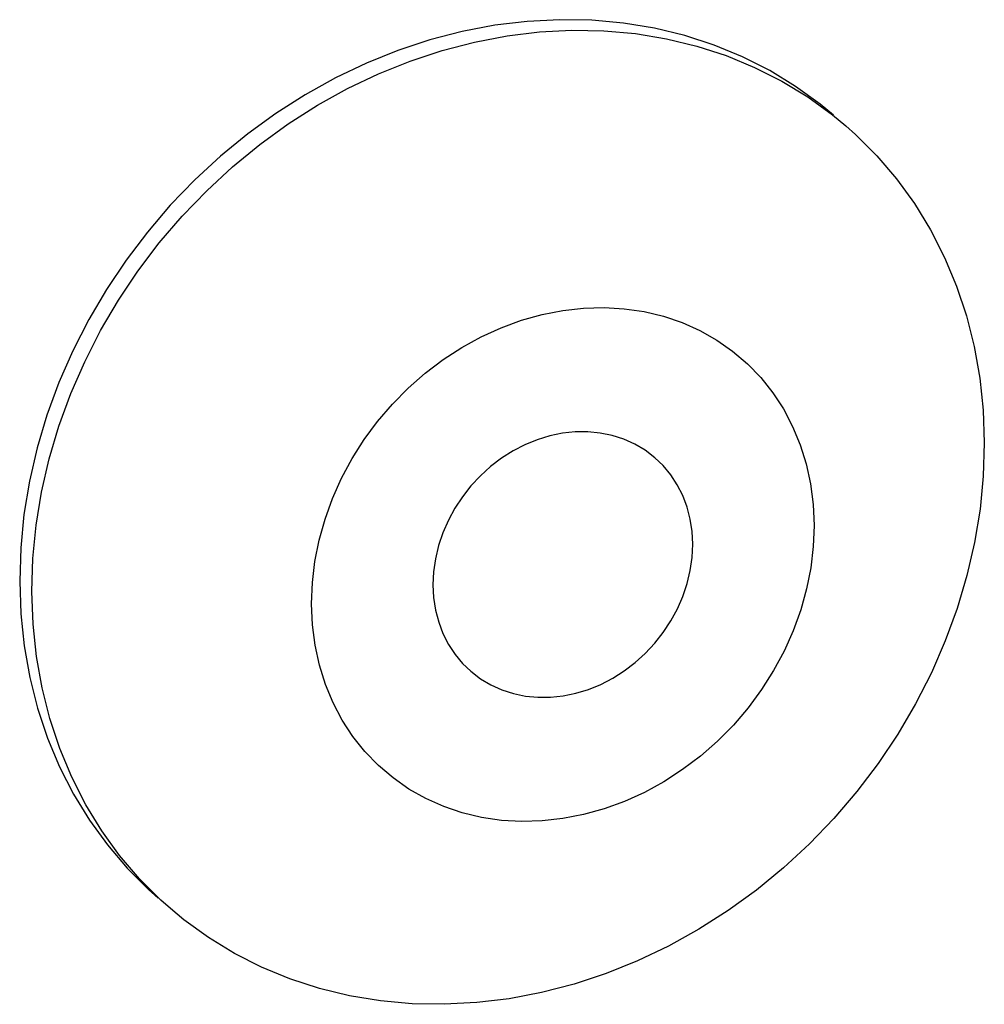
# Model space of a CAD drawing. Header units: millimetres. Extents: x -2579 to 1363, y -329 to 2298.
# Tile 180 of 256: x 151.54 to 157.7, y 712.18 to 718.46. Entities that reach past the tile are written whole.
import ezdxf

# ---------------------------------------------------------------- set-up
doc = ezdxf.new("R2010")
doc.units = ezdxf.units.MM
doc.header["$LTSCALE"] = 30.734
doc.layers.get('0').update_dxf_attribs({"linetype": 'CONTINUOUS'})

msp = doc.modelspace()

# ---------------------------------------------------------------- linework, layer by layer
at = {"color": 7}
for p, q in [((156.7328, 717.8583), (156.8189, 717.7873)), ((152.5061, 712.7914), (152.445, 712.8459))]:
    msp.add_line(p, q, dxfattribs=at)
for points in [[(156.7412, 717.8544), (156.6551, 717.9254), (156.4983, 718.0388), (156.3327, 718.1398), (156.159, 718.2277), (155.978, 718.3023), (155.7904, 718.3631), (155.5972, 718.41), (155.399, 718.4427), (155.1969, 718.461), (154.992, 718.4648), (154.7853, 718.4541), (154.5777, 718.4288), (154.3702, 718.3893), (154.1637, 718.3357), (153.9592, 718.2682), (153.7577, 718.187), (153.5601, 718.0928), (153.3674, 717.9859), (153.1804, 717.8669), (153, 717.7362), (152.827, 717.5944), (152.6621, 717.4422), (152.506, 717.2803), (152.3596, 717.1093), (152.2234, 716.9302), (152.0983, 716.7436), (151.9847, 716.5506), (151.8833, 716.3523), (151.7944, 716.1492), (151.7184, 715.9418), (151.6556, 715.7314), (151.6067, 715.5192), (151.5716, 715.3063), (151.5508, 715.0943), (151.5441, 714.8825)], [(151.6219, 714.8155), (151.6285, 715.0262), (151.6492, 715.2382), (151.684, 715.4505), (151.7327, 715.662), (151.7951, 715.8717), (151.8708, 716.0788), (151.9596, 716.2821), (152.0609, 716.4808), (152.1744, 716.674), (152.2995, 716.8607), (152.4355, 717.0401), (152.582, 717.2113), (152.7382, 717.3736), (152.9033, 717.5262), (153.0767, 717.6683), (153.2574, 717.7993), (153.4447, 717.9186), (153.6377, 718.0257), (153.8355, 718.12), (154.0371, 718.2011), (154.2416, 718.2687), (154.4481, 718.3223), (154.6556, 718.3618), (154.8631, 718.387), (155.0697, 718.3977), (155.2743, 718.394), (155.4762, 718.3757), (155.6742, 718.3431), (155.8675, 718.2962), (156.0552, 718.2354), (156.2364, 718.1607), (156.4103, 718.0727), (156.576, 717.9718), (156.7328, 717.8583)], [(156.8189, 717.7873), (156.88, 717.7328), (157.0168, 717.5959), (157.1426, 717.4483), (157.2569, 717.2907), (157.359, 717.1237), (157.4486, 716.9481), (157.5253, 716.7648), (157.5885, 716.5746), (157.6381, 716.3785), (157.6739, 716.1772), (157.6956, 715.9718), (157.7031, 715.7633)], [(153.4079, 714.7374), (153.4131, 714.8723), (153.4292, 715.0073), (153.4561, 715.1428), (153.4937, 715.2773), (153.5417, 715.4097), (153.5996, 715.5391), (153.6668, 715.6642), (153.7433, 715.7849), (153.8293, 715.9011), (153.9235, 716.0113), (154.0252, 716.1142), (154.1335, 716.2093), (154.2479, 716.2958), (154.3674, 716.3733), (154.4911, 716.4411), (154.6183, 716.499), (154.7481, 716.5464), (154.8795, 716.5832), (155.0118, 716.609), (155.1439, 716.6238), (155.2751, 716.6275), (155.4045, 716.6201), (155.5311, 716.6016)], [(155.5311, 716.6016), (155.6543, 716.5721), (155.7731, 716.5319)], [(155.7731, 716.5319), (155.8868, 716.4812), (155.9947, 716.4203), (156.096, 716.3496), (156.1901, 716.2693), (156.276, 716.1804), (156.3528, 716.0842), (156.4204, 715.9806), (156.479, 715.8696), (156.5277, 715.7523), (156.5661, 715.6295), (156.5938, 715.5022), (156.6106, 715.3716), (156.6165, 715.2375)], [(155.6004, 715.6687), (155.5372, 715.7169), (155.4715, 715.7559), (155.4014, 715.7874), (155.3276, 715.8111), (155.2508, 715.8268), (155.1718, 715.8345), (155.0913, 715.834), (155.0102, 715.8254), (154.9292, 715.8087), (154.8489, 715.7842), (154.7703, 715.752), (154.6939, 715.7126), (154.6206, 715.6661), (154.551, 715.6132), (154.4857, 715.5541), (154.4254, 715.4896), (154.3711, 715.4207), (154.3229, 715.3475), (154.281, 715.2705), (154.2461, 715.1905), (154.2186, 715.1084), (154.1987, 715.025), (154.1869, 714.9418), (154.183, 714.8582)], [(157.7031, 715.7633), (157.6965, 715.5525), (157.6758, 715.3405), (157.641, 715.1282), (157.5923, 714.9168), (157.5299, 714.707), (157.4542, 714.5), (157.3654, 714.2966), (157.2641, 714.0979), (157.1506, 713.9047), (157.0255, 713.718), (156.8895, 713.5386), (156.743, 713.3674), (156.5868, 713.2051), (156.4217, 713.0526), (156.2483, 712.9104), (156.0676, 712.7794), (155.8803, 712.6601), (155.6873, 712.553), (155.4896, 712.4587), (155.2879, 712.3776), (155.0834, 712.3101), (154.8769, 712.2564), (154.6695, 712.2169), (154.4619, 712.1917), (154.2554, 712.181), (154.0507, 712.1848), (153.8488, 712.203), (153.6508, 712.2356), (153.4575, 712.2825), (153.2698, 712.3434), (153.0886, 712.418), (152.9147, 712.506), (152.749, 712.607), (152.5922, 712.7204), (152.5061, 712.7914)], [(155.8415, 715.1167), (155.8373, 715.1985), (155.8252, 715.2777), (155.8052, 715.3545), (155.7776, 715.4277), (155.7425, 715.4967), (155.7006, 715.5606), (155.6522, 715.6188), (155.6004, 715.6687)], [(156.6165, 715.2375), (156.6113, 715.1025), (156.5953, 714.9676), (156.5684, 714.8321), (156.5308, 714.6976), (156.4828, 714.5652), (156.4249, 714.4357), (156.3577, 714.3107), (156.2812, 714.19), (156.1952, 714.0738), (156.101, 713.9635), (155.9993, 713.8606), (155.8909, 713.7656), (155.7766, 713.6791), (155.6571, 713.6016), (155.5333, 713.5338), (155.4061, 713.4759), (155.2764, 713.4285), (155.1449, 713.3917), (155.0127, 713.3659), (154.8805, 713.351), (154.7494, 713.3474), (154.62, 713.3548), (154.4933, 713.3733), (154.3702, 713.4027), (154.2514, 713.443), (154.1376, 713.4937), (154.0298, 713.5546), (153.9285, 713.6253), (153.8344, 713.7056), (153.7484, 713.7944), (153.6717, 713.8907), (153.604, 713.9943)], [(154.4241, 714.3062), (154.4873, 714.258), (154.553, 714.219), (154.6231, 714.1875), (154.6969, 714.1638), (154.7737, 714.148), (154.8527, 714.1404), (154.9331, 714.1409), (155.0143, 714.1495), (155.0953, 714.1662), (155.1756, 714.1907), (155.2542, 714.2229), (155.3305, 714.2623), (155.4039, 714.3087), (155.4735, 714.3617), (155.5388, 714.4208), (155.599, 714.4852), (155.6534, 714.5542), (155.7016, 714.6273), (155.7434, 714.7044), (155.7784, 714.7844), (155.8059, 714.8665), (155.8258, 714.9499), (155.8376, 715.0331), (155.8415, 715.1167)], [(151.5441, 714.8825), (151.5518, 714.6735), (151.5734, 714.4685), (151.6092, 714.2671), (151.6589, 714.0708), (151.7223, 713.8805), (151.7989, 713.6972), (151.8883, 713.522), (151.9902, 713.3554), (152.1045, 713.1978), (152.2304, 713.05), (152.3673, 712.9131), (152.4284, 712.8585)], [(154.183, 714.8582), (154.1872, 714.7763), (154.1993, 714.6972), (154.2193, 714.6204), (154.2469, 714.5471), (154.282, 714.4782), (154.3239, 714.4143), (154.3723, 714.3561), (154.4241, 714.3062)], [(152.445, 712.8459), (152.3082, 712.9828), (152.1824, 713.1304), (152.0681, 713.2881), (151.966, 713.4551), (151.8764, 713.6306), (151.7998, 713.8139), (151.7365, 714.0041), (151.6869, 714.2003), (151.6511, 714.4015), (151.6294, 714.6069), (151.6219, 714.8155)], [(153.4968, 714.2225), (153.4584, 714.3453), (153.4306, 714.4727), (153.4138, 714.6032), (153.4079, 714.7374)], [(153.604, 713.9943), (153.5455, 714.1053), (153.4968, 714.2225)]]:
    msp.add_lwpolyline(points, dxfattribs=at)

doc.saveas('drawing.dxf')
